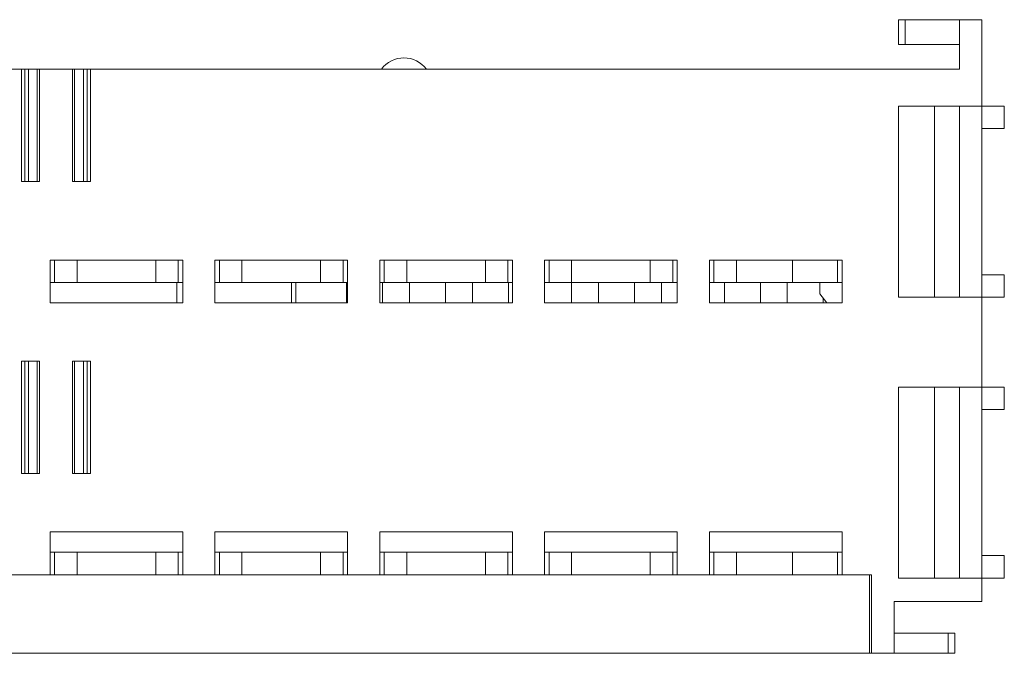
# Model space of a CAD drawing. Header units: inches. Extents: x 830 to 2171, y -969 to 167.
# Tile 24 of 27: x 1916 to 1960, y -741 to -712. Entities that reach past the tile are written whole.
import ezdxf

# ---------------------------------------------------------------- set-up
doc = ezdxf.new("R2010")
doc.units = ezdxf.units.IN
doc.header["$LTSCALE"] = 23.1
doc.header["$MEASUREMENT"] = 0
doc.layers.get('0').update_dxf_attribs({"lineweight": 18})

msp = doc.modelspace()

# ---------------------------------------------------------------- linework, layer by layer
at = {"color": 7, "linetype": 'Continuous', "lineweight": 0}
for p, q in [((1959.09, -712.387), (1955.39, -712.387)), ((1955.39, -713.487), (1955.39, -712.387)), ((1955.683, -712.387), (1955.683, -713.487)), ((1958.09, -712.387), (1958.09, -714.587)), ((1959.09, -738.287), (1959.09, -712.387)), ((1955.39, -713.487), (1958.09, -713.487)), ((1859.09, -714.587), (1958.09, -714.587)), ((1916.375, -714.587), (1916.375, -719.587)), ((1916.526, -719.587), (1916.526, -714.587)), ((1916.689, -719.587), (1916.689, -714.587)), ((1917.083, -714.587), (1917.083, -719.587)), ((1917.175, -714.587), (1917.175, -719.587)), ((1918.646, -714.587), (1918.646, -719.587)), ((1918.739, -719.587), (1918.739, -714.587)), ((1919.133, -714.587), (1919.133, -719.587)), ((1919.295, -719.587), (1919.295, -714.587)), ((1919.446, -714.587), (1919.446, -719.587)), ((1955.39, -716.237), (1960.09, -716.237)), ((1955.39, -724.737), (1955.39, -716.237)), ((1956.99, -716.237), (1956.99, -724.737)), ((1958.09, -724.737), (1958.09, -716.237)), ((1960.09, -716.237), (1960.09, -717.237)), ((1959.09, -717.237), (1960.09, -717.237)), ((1916.375, -719.587), (1917.175, -719.587)), ((1918.646, -719.587), (1919.446, -719.587)), ((1917.655, -723.087), (1923.555, -723.087)), ((1917.655, -724.987), (1917.655, -723.087)), ((1917.855, -724.087), (1917.855, -723.087)), ((1918.855, -723.087), (1918.855, -724.087)), ((1922.355, -724.087), (1922.355, -723.087)), ((1923.355, -723.087), (1923.355, -724.087)), ((1923.555, -723.087), (1923.555, -724.987)), ((1924.985, -723.087), (1930.885, -723.087)), ((1924.985, -724.987), (1924.985, -723.087)), ((1925.185, -724.087), (1925.185, -723.087)), ((1926.185, -723.087), (1926.185, -724.087)), ((1929.685, -724.087), (1929.685, -723.087)), ((1930.685, -723.087), (1930.685, -724.087)), ((1930.885, -723.087), (1930.885, -724.987)), ((1932.315, -723.087), (1938.215, -723.087)), ((1932.315, -724.987), (1932.315, -723.087)), ((1932.515, -724.087), (1932.515, -723.087)), ((1933.515, -723.087), (1933.515, -724.087)), ((1937.015, -724.087), (1937.015, -723.087)), ((1938.015, -723.087), (1938.015, -724.087)), ((1938.215, -723.087), (1938.215, -724.987)), ((1939.645, -723.087), (1945.545, -723.087)), ((1939.645, -724.987), (1939.645, -723.087)), ((1939.845, -724.087), (1939.845, -723.087)), ((1940.845, -723.087), (1940.845, -724.087)), ((1944.345, -724.087), (1944.345, -723.087)), ((1945.345, -723.087), (1945.345, -724.087)), ((1945.545, -723.087), (1945.545, -724.987)), ((1946.975, -723.087), (1952.875, -723.087)), ((1946.975, -724.987), (1946.975, -723.087)), ((1947.175, -724.087), (1947.175, -723.087)), ((1948.175, -723.087), (1948.175, -724.087)), ((1950.675, -724.087), (1950.675, -723.087)), ((1952.675, -724.087), (1952.675, -723.087)), ((1952.875, -723.087), (1952.875, -724.987)), ((1960.09, -723.737), (1959.09, -723.737)), ((1960.09, -723.737), (1960.09, -724.737)), ((1917.655, -724.087), (1923.555, -724.087)), ((1923.29, -724.987), (1923.29, -724.087)), ((1924.985, -724.087), (1930.885, -724.087)), ((1928.39, -724.087), (1928.39, -724.987)), ((1928.575, -724.987), (1928.575, -724.087)), ((1930.84, -724.087), (1930.84, -724.987)), ((1932.315, -724.087), (1938.215, -724.087)), ((1932.44, -724.087), (1932.44, -724.987)), ((1933.64, -724.087), (1933.64, -724.987)), ((1935.24, -724.087), (1935.24, -724.987)), ((1936.44, -724.087), (1936.44, -724.987)), ((1938.04, -724.087), (1938.04, -724.987)), ((1939.645, -724.087), (1945.545, -724.087)), ((1940.84, -724.087), (1940.84, -724.987)), ((1942.04, -724.087), (1942.04, -724.987)), ((1943.64, -724.087), (1943.64, -724.987)), ((1944.84, -724.087), (1944.84, -724.987)), ((1946.975, -724.087), (1952.875, -724.087)), ((1947.64, -724.087), (1947.64, -724.987)), ((1949.24, -724.087), (1949.24, -724.987)), ((1950.44, -724.087), (1950.44, -724.987)), ((1951.89, -724.587), (1951.89, -724.087)), ((1952.19, -724.987), (1951.89, -724.587)), ((1923.555, -724.987), (1917.655, -724.987)), ((1930.885, -724.987), (1924.985, -724.987)), ((1938.215, -724.987), (1932.315, -724.987)), ((1945.545, -724.987), (1939.645, -724.987)), ((1952.875, -724.987), (1946.975, -724.987)), ((1952.04, -724.787), (1952.04, -724.987)), ((1955.39, -724.737), (1960.09, -724.737)), ((1916.375, -727.587), (1917.175, -727.587)), ((1916.375, -732.587), (1916.375, -727.587)), ((1916.526, -727.587), (1916.526, -732.587)), ((1916.689, -732.587), (1916.689, -727.587)), ((1917.083, -727.587), (1917.083, -732.587)), ((1917.175, -732.587), (1917.175, -727.587)), ((1918.646, -727.587), (1919.446, -727.587)), ((1918.646, -727.587), (1918.646, -732.587)), ((1918.739, -732.587), (1918.739, -727.587)), ((1919.133, -727.587), (1919.133, -732.587)), ((1919.295, -727.587), (1919.295, -732.587)), ((1919.446, -732.587), (1919.446, -727.587)), ((1960.09, -728.737), (1955.39, -728.737)), ((1955.39, -737.237), (1955.39, -728.737)), ((1956.99, -728.737), (1956.99, -737.237)), ((1958.09, -737.237), (1958.09, -728.737)), ((1960.09, -728.737), (1960.09, -729.737)), ((1959.09, -729.737), (1960.09, -729.737)), ((1916.375, -732.587), (1917.175, -732.587)), ((1918.646, -732.587), (1919.446, -732.587)), ((1923.555, -735.187), (1917.655, -735.187)), ((1917.655, -735.187), (1917.655, -737.087)), ((1923.555, -737.087), (1923.555, -735.187)), ((1930.885, -735.187), (1924.985, -735.187)), ((1924.985, -735.187), (1924.985, -737.087)), ((1930.885, -737.087), (1930.885, -735.187)), ((1938.215, -735.187), (1932.315, -735.187)), ((1932.315, -735.187), (1932.315, -737.087)), ((1938.215, -737.087), (1938.215, -735.187)), ((1945.545, -735.187), (1939.645, -735.187)), ((1939.645, -735.187), (1939.645, -737.087)), ((1945.545, -737.087), (1945.545, -735.187)), ((1952.875, -735.187), (1946.975, -735.187)), ((1946.975, -735.187), (1946.975, -737.087)), ((1952.875, -735.187), (1952.875, -737.087)), ((1917.655, -736.087), (1923.555, -736.087)), ((1917.855, -737.087), (1917.855, -736.087)), ((1918.855, -736.087), (1918.855, -737.087)), ((1922.355, -737.087), (1922.355, -736.087)), ((1923.355, -736.087), (1923.355, -737.087)), ((1924.985, -736.087), (1930.885, -736.087)), ((1925.185, -737.087), (1925.185, -736.087)), ((1926.185, -736.087), (1926.185, -737.087)), ((1929.685, -737.087), (1929.685, -736.087)), ((1930.685, -736.087), (1930.685, -737.087)), ((1932.315, -736.087), (1938.215, -736.087)), ((1932.515, -737.087), (1932.515, -736.087)), ((1933.515, -736.087), (1933.515, -737.087)), ((1937.015, -737.087), (1937.015, -736.087)), ((1938.015, -736.087), (1938.015, -737.087)), ((1939.645, -736.087), (1945.545, -736.087)), ((1939.845, -737.087), (1939.845, -736.087)), ((1940.845, -736.087), (1940.845, -737.087)), ((1944.345, -737.087), (1944.345, -736.087)), ((1945.345, -736.087), (1945.345, -737.087)), ((1946.975, -736.087), (1952.875, -736.087)), ((1947.175, -737.087), (1947.175, -736.087)), ((1948.175, -736.087), (1948.175, -737.087)), ((1950.675, -737.087), (1950.675, -736.087)), ((1952.675, -737.087), (1952.675, -736.087)), ((1960.09, -736.237), (1959.09, -736.237)), ((1960.09, -736.237), (1960.09, -737.237)), ((1879.263, -737.087), (1954.19, -737.087)), ((1954.09, -740.587), (1954.09, -737.087)), ((1954.19, -740.587), (1954.19, -737.087)), ((1955.39, -737.237), (1960.09, -737.237)), ((1955.19, -738.287), (1959.09, -738.287)), ((1955.19, -740.587), (1955.19, -738.287)), ((1957.89, -739.687), (1955.19, -739.687)), ((1957.597, -740.587), (1957.597, -739.687)), ((1957.89, -739.687), (1957.89, -740.587)), ((1861.293, -740.587), (1957.89, -740.587))]:
    msp.add_line(p, q, dxfattribs=at)
msp.add_arc((1933.39, -715.337), 1.25, 36.8699, 143.1301, dxfattribs=at)

doc.saveas('drawing.dxf')
